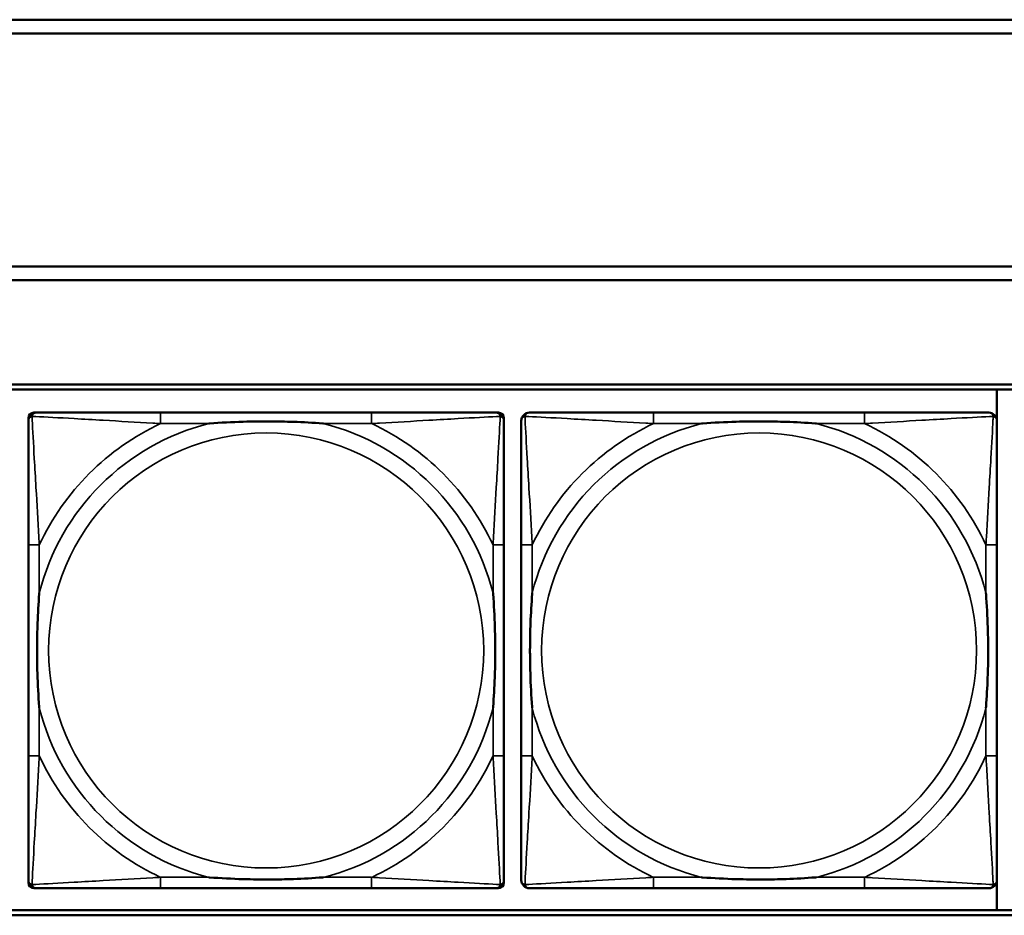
# Model space of a CAD drawing. Header units: inches. Extents: x 0.2 to 58.8, y 1.7 to 68.8.
# Tile 112 of 256: x 32.2 to 33.6, y 49.4 to 50.7. Entities that reach past the tile are written whole.
import ezdxf

# ---------------------------------------------------------------- set-up
doc = ezdxf.new("R2010")
doc.units = ezdxf.units.IN
doc.header["$MEASUREMENT"] = 0
doc.layers.add('Visible (ANSI)', color=7, linetype='Continuous', lineweight=50)
doc.layers.add('Visible Narrow (ANSI)', color=7, linetype='Continuous', lineweight=35)

msp = doc.modelspace()

# ---------------------------------------------------------------- linework, layer by layer
at = {"layer": 'Visible (ANSI)'}
for p, q in [((31.39, 50.7116), (39.342, 50.7116)), ((39.342, 50.6916), (31.39, 50.6916)), ((31.17, 50.3563), (39.342, 50.3563)), ((39.342, 50.3363), (31.17, 50.3363)), ((22.2594, 50.1863), (39.3535, 50.1863)), ((22.2594, 50.179), (39.3535, 50.179)), ((33.6344, 50.179), (33.6344, 50.1357)), ((32.2395, 49.4685), (32.2395, 50.1378)), ((32.2473, 50.1457), (32.2513, 50.1457)), ((32.7339, 50.1457), (32.43, 50.1457)), ((32.9127, 50.1457), (32.9166, 50.1457)), ((32.9245, 50.1378), (32.9245, 50.1339)), ((33.4439, 50.1457), (33.14, 50.1457)), ((32.2395, 49.9551), (32.2395, 49.6512)), ((32.9245, 49.6512), (32.9245, 49.9551)), ((32.9495, 49.9551), (32.9495, 49.6512)), ((33.6345, 49.6512), (33.6345, 49.9551)), ((32.9245, 49.4724), (32.9245, 49.4685)), ((33.6344, 49.4706), (33.6344, 49.429)), ((32.9166, 49.4606), (32.2473, 49.4606)), ((32.43, 49.4606), (32.7339, 49.4606)), ((33.14, 49.4606), (33.4439, 49.4606)), ((39.3535, 49.429), (22.2594, 49.429)), ((39.3535, 49.4216), (22.2594, 49.4216))]:
    msp.add_line(p, q, dxfattribs=at)
for centre, radius, start, end in [((32.2513, 50.1339), 0.0118, 90, 180), ((32.2473, 50.1378), 0.00787, 90, 180), ((32.9127, 50.1339), 0.0118, 0, 90), ((32.9166, 50.1378), 0.00787, 0, 90), ((32.9613, 50.1339), 0.0118, 90, 180), ((33.6227, 50.1339), 0.0118, 0, 90), ((32.2513, 49.4724), 0.0118, 180, 270), ((32.2473, 49.4685), 0.00787, 180, 270), ((32.9127, 49.4724), 0.0118, 270, 360), ((32.9166, 49.4685), 0.00787, 270, 0), ((32.9613, 49.4724), 0.0118, 180, 270), ((33.6227, 49.4724), 0.0118, 270, 360)]:
    msp.add_arc(centre, radius, start, end, dxfattribs=at)
for points, knots in [([(32.2395, 50.1339), (32.2395, 50.119), (32.2395, 50.0774), (32.2395, 50.0367), (32.2395, 50.0102), (32.2395, 49.9823), (32.2395, 49.9551)], [-0.5252205, -0.5252205, -0.5252205, -0.5252205, -0.20743, -0.20743, -0.20743, 0, 0, 0, 0]), ([(32.43, 50.1457), (32.4264, 50.1457), (32.4229, 50.1457), (32.4193, 50.1457), (32.3861, 50.1457), (32.3524, 50.1457), (32.3215, 50.1457), (32.2945, 50.1457), (32.269, 50.1457), (32.2556, 50.1457), (32.2539, 50.1457), (32.2525, 50.1457), (32.2513, 50.1457)], [0, 0, 0, 0, 0.0272471, 0.0272471, 0.0272471, 0.2790553, 0.2790553, 0.2790553, 0.4988354, 0.4988354, 0.4988354, 0.5252205, 0.5252205, 0.5252205, 0.5252205]), ([(32.9127, 50.1457), (32.8978, 50.1457), (32.8562, 50.1457), (32.8156, 50.1457), (32.789, 50.1457), (32.7612, 50.1457), (32.7339, 50.1457)], [-0.5252205, -0.5252205, -0.5252205, -0.5252205, -0.20743, -0.20743, -0.20743, 0, 0, 0, 0]), ([(32.9245, 49.9551), (32.9245, 49.9587), (32.9245, 49.9623), (32.9245, 49.9659), (32.9245, 49.9991), (32.9245, 50.0328), (32.9245, 50.0636), (32.9245, 50.0906), (32.9245, 50.1161), (32.9245, 50.1296), (32.9245, 50.1312), (32.9245, 50.1326), (32.9245, 50.1339)], [0, 0, 0, 0, 0.0272471, 0.0272471, 0.0272471, 0.2790553, 0.2790553, 0.2790553, 0.4988354, 0.4988354, 0.4988354, 0.5252205, 0.5252205, 0.5252205, 0.5252205]), ([(32.9495, 50.1339), (32.9495, 50.119), (32.9495, 50.0774), (32.9495, 50.0367), (32.9495, 50.0102), (32.9495, 49.9823), (32.9495, 49.9551)], [-0.5252205, -0.5252205, -0.5252205, -0.5252205, -0.20743, -0.20743, -0.20743, 0, 0, 0, 0]), ([(33.14, 50.1457), (33.1364, 50.1457), (33.1329, 50.1457), (33.1293, 50.1457), (33.0961, 50.1457), (33.0624, 50.1457), (33.0315, 50.1457), (33.0045, 50.1457), (32.979, 50.1457), (32.9656, 50.1457), (32.9639, 50.1457), (32.9625, 50.1457), (32.9613, 50.1457)], [0, 0, 0, 0, 0.0272471, 0.0272471, 0.0272471, 0.2790553, 0.2790553, 0.2790553, 0.4988354, 0.4988354, 0.4988354, 0.5252205, 0.5252205, 0.5252205, 0.5252205]), ([(33.6227, 50.1457), (33.6078, 50.1457), (33.5662, 50.1457), (33.5256, 50.1457), (33.499, 50.1457), (33.4712, 50.1457), (33.4439, 50.1457)], [-0.5252205, -0.5252205, -0.5252205, -0.5252205, -0.20743, -0.20743, -0.20743, 0, 0, 0, 0]), ([(33.6345, 49.9551), (33.6345, 49.9587), (33.6345, 49.9623), (33.6345, 49.9659), (33.6345, 49.9991), (33.6345, 50.0328), (33.6345, 50.0636), (33.6345, 50.0906), (33.6345, 50.1161), (33.6345, 50.1296), (33.6345, 50.1312), (33.6345, 50.1326), (33.6345, 50.1339)], [0, 0, 0, 0, 0.0272471, 0.0272471, 0.0272471, 0.2790553, 0.2790553, 0.2790553, 0.4988354, 0.4988354, 0.4988354, 0.5252205, 0.5252205, 0.5252205, 0.5252205]), ([(32.4992, 50.1299), (32.4997, 50.1299), (32.5001, 50.13), (32.5166, 50.1312), (32.5327, 50.1321), (32.5556, 50.1328), (32.5623, 50.1329), (32.5715, 50.133), (32.574, 50.1331), (32.5781, 50.1331), (32.5797, 50.1331), (32.5828, 50.1331), (32.5843, 50.1331), (32.5879, 50.1331), (32.5899, 50.1331), (32.5961, 50.133), (32.6002, 50.1329), (32.61, 50.1327), (32.6156, 50.1326), (32.6353, 50.1319), (32.6494, 50.1311), (32.6639, 50.13), (32.6643, 50.1299), (32.6647, 50.1299)], [-0.416114, -0.416114, -0.416114, -0.416114, -0.4127691, -0.4127691, -0.2896446, -0.2896446, -0.2388934, -0.2388934, -0.2201881, -0.2201881, -0.2080204, -0.2080204, -0.196499, -0.196499, -0.1809939, -0.1809939, -0.149741, -0.149741, -0.1073162, -0.1073162, 0, 0, 0.0033356, 0.0033356, 0.0033356, 0.0033356]), ([(33.2092, 50.1299), (33.2097, 50.1299), (33.2101, 50.13), (33.2266, 50.1312), (33.2427, 50.1321), (33.2656, 50.1328), (33.2723, 50.1329), (33.2815, 50.133), (33.284, 50.1331), (33.2881, 50.1331), (33.2897, 50.1331), (33.2928, 50.1331), (33.2943, 50.1331), (33.2979, 50.1331), (33.2999, 50.1331), (33.3061, 50.133), (33.3102, 50.1329), (33.32, 50.1327), (33.3256, 50.1326), (33.3453, 50.1319), (33.3594, 50.1311), (33.3739, 50.13), (33.3743, 50.1299), (33.3747, 50.1299)], [-0.416114, -0.416114, -0.416114, -0.416114, -0.4127691, -0.4127691, -0.2896446, -0.2896446, -0.2388934, -0.2388934, -0.2201881, -0.2201881, -0.2080204, -0.2080204, -0.196499, -0.196499, -0.1809939, -0.1809939, -0.149741, -0.149741, -0.1073162, -0.1073162, 0, 0, 0.0033356, 0.0033356, 0.0033356, 0.0033356]), ([(32.2552, 49.7204), (32.2552, 49.7208), (32.2552, 49.7213), (32.2539, 49.7378), (32.253, 49.7538), (32.2523, 49.7768), (32.2522, 49.7835), (32.2521, 49.7927), (32.2521, 49.7951), (32.252, 49.7992), (32.252, 49.8008), (32.252, 49.804), (32.252, 49.8055), (32.2521, 49.8091), (32.2521, 49.8111), (32.2521, 49.8173), (32.2522, 49.8214), (32.2524, 49.8311), (32.2525, 49.8367), (32.2533, 49.8565), (32.2541, 49.8705), (32.2552, 49.885), (32.2552, 49.8855), (32.2552, 49.8859)], [-0.416114, -0.416114, -0.416114, -0.416114, -0.4127691, -0.4127691, -0.2896446, -0.2896446, -0.2388934, -0.2388934, -0.2201881, -0.2201881, -0.2080204, -0.2080204, -0.196499, -0.196499, -0.1809939, -0.1809939, -0.149741, -0.149741, -0.1073162, -0.1073162, 0, 0, 0.0033356, 0.0033356, 0.0033356, 0.0033356]), ([(32.9088, 49.8859), (32.9088, 49.8855), (32.9088, 49.885), (32.9101, 49.8685), (32.9109, 49.8525), (32.9116, 49.8295), (32.9118, 49.8228), (32.9119, 49.8136), (32.9119, 49.8112), (32.9119, 49.8071), (32.9119, 49.8055), (32.9119, 49.8023), (32.9119, 49.8008), (32.9119, 49.7972), (32.9119, 49.7952), (32.9118, 49.789), (32.9118, 49.7849), (32.9116, 49.7752), (32.9114, 49.7696), (32.9107, 49.7498), (32.9099, 49.7358), (32.9088, 49.7213), (32.9088, 49.7208), (32.9088, 49.7204)], [-0.416114, -0.416114, -0.416114, -0.416114, -0.4127691, -0.4127691, -0.2896446, -0.2896446, -0.2388934, -0.2388934, -0.2201881, -0.2201881, -0.2080204, -0.2080204, -0.196499, -0.196499, -0.1809939, -0.1809939, -0.149741, -0.149741, -0.1073162, -0.1073162, 0, 0, 0.0033356, 0.0033356, 0.0033356, 0.0033356]), ([(32.9652, 49.7204), (32.9652, 49.7208), (32.9652, 49.7213), (32.9639, 49.7378), (32.963, 49.7538), (32.9623, 49.7768), (32.9622, 49.7835), (32.9621, 49.7927), (32.9621, 49.7951), (32.962, 49.7992), (32.962, 49.8008), (32.962, 49.804), (32.962, 49.8055), (32.9621, 49.8091), (32.9621, 49.8111), (32.9621, 49.8173), (32.9622, 49.8214), (32.9624, 49.8311), (32.9625, 49.8367), (32.9633, 49.8565), (32.9641, 49.8705), (32.9652, 49.885), (32.9652, 49.8855), (32.9652, 49.8859)], [-0.416114, -0.416114, -0.416114, -0.416114, -0.4127691, -0.4127691, -0.2896446, -0.2896446, -0.2388934, -0.2388934, -0.2201881, -0.2201881, -0.2080204, -0.2080204, -0.196499, -0.196499, -0.1809939, -0.1809939, -0.149741, -0.149741, -0.1073162, -0.1073162, 0, 0, 0.0033356, 0.0033356, 0.0033356, 0.0033356]), ([(33.6188, 49.8859), (33.6188, 49.8855), (33.6188, 49.885), (33.6201, 49.8685), (33.6209, 49.8525), (33.6216, 49.8295), (33.6218, 49.8228), (33.6219, 49.8136), (33.6219, 49.8112), (33.6219, 49.8071), (33.6219, 49.8055), (33.6219, 49.8023), (33.6219, 49.8008), (33.6219, 49.7972), (33.6219, 49.7952), (33.6218, 49.789), (33.6218, 49.7849), (33.6216, 49.7752), (33.6214, 49.7696), (33.6207, 49.7498), (33.6199, 49.7358), (33.6188, 49.7213), (33.6188, 49.7208), (33.6188, 49.7204)], [-0.416114, -0.416114, -0.416114, -0.416114, -0.4127691, -0.4127691, -0.2896446, -0.2896446, -0.2388934, -0.2388934, -0.2201881, -0.2201881, -0.2080204, -0.2080204, -0.196499, -0.196499, -0.1809939, -0.1809939, -0.149741, -0.149741, -0.1073162, -0.1073162, 0, 0, 0.0033356, 0.0033356, 0.0033356, 0.0033356]), ([(32.2395, 49.6512), (32.2395, 49.624), (32.2395, 49.5961), (32.2395, 49.5696), (32.2395, 49.5289), (32.2395, 49.4873), (32.2395, 49.4724)], [3.9382945, 3.9382945, 3.9382945, 3.9382945, 4.1457245, 4.1457245, 4.1457245, 4.463515, 4.463515, 4.463515, 4.463515]), ([(32.9245, 49.4724), (32.9245, 49.4873), (32.9245, 49.5289), (32.9245, 49.5696), (32.9245, 49.5961), (32.9245, 49.624), (32.9245, 49.6512)], [-0.5252205, -0.5252205, -0.5252205, -0.5252205, -0.20743, -0.20743, -0.20743, 0, 0, 0, 0]), ([(32.9495, 49.6512), (32.9495, 49.624), (32.9495, 49.5961), (32.9495, 49.5696), (32.9495, 49.5289), (32.9495, 49.4873), (32.9495, 49.4724)], [3.9382945, 3.9382945, 3.9382945, 3.9382945, 4.1457245, 4.1457245, 4.1457245, 4.463515, 4.463515, 4.463515, 4.463515]), ([(33.6345, 49.4724), (33.6345, 49.4873), (33.6345, 49.5289), (33.6345, 49.5696), (33.6345, 49.5961), (33.6345, 49.624), (33.6345, 49.6512)], [-0.5252205, -0.5252205, -0.5252205, -0.5252205, -0.20743, -0.20743, -0.20743, 0, 0, 0, 0]), ([(32.6647, 49.4764), (32.6643, 49.4763), (32.6639, 49.4763), (32.6494, 49.4752), (32.6353, 49.4744), (32.6156, 49.4737), (32.61, 49.4736), (32.6002, 49.4733), (32.5961, 49.4733), (32.5899, 49.4732), (32.5879, 49.4732), (32.5843, 49.4732), (32.5828, 49.4732), (32.5797, 49.4732), (32.5781, 49.4732), (32.574, 49.4732), (32.5715, 49.4733), (32.5623, 49.4734), (32.5556, 49.4735), (32.5327, 49.4742), (32.5166, 49.4751), (32.5001, 49.4763), (32.4997, 49.4763), (32.4992, 49.4764)], [-0.4149464, -0.4149464, -0.4149464, -0.4149464, -0.41162, -0.41162, -0.3046026, -0.3046026, -0.2622958, -0.2622958, -0.23113, -0.23113, -0.215668, -0.215668, -0.2041787, -0.2041787, -0.1920448, -0.1920448, -0.1733916, -0.1733916, -0.1227817, -0.1227817, 0, 0, 0.0033356, 0.0033356, 0.0033356, 0.0033356]), ([(33.3747, 49.4764), (33.3743, 49.4763), (33.3739, 49.4763), (33.3594, 49.4752), (33.3453, 49.4744), (33.3256, 49.4737), (33.32, 49.4736), (33.3102, 49.4733), (33.3061, 49.4733), (33.2999, 49.4732), (33.2979, 49.4732), (33.2943, 49.4732), (33.2928, 49.4732), (33.2897, 49.4732), (33.2881, 49.4732), (33.284, 49.4732), (33.2815, 49.4733), (33.2723, 49.4734), (33.2656, 49.4735), (33.2427, 49.4742), (33.2266, 49.4751), (33.2101, 49.4763), (33.2097, 49.4763), (33.2092, 49.4764)], [-0.4149464, -0.4149464, -0.4149464, -0.4149464, -0.41162, -0.41162, -0.3046026, -0.3046026, -0.2622958, -0.2622958, -0.23113, -0.23113, -0.215668, -0.215668, -0.2041787, -0.2041787, -0.1920448, -0.1920448, -0.1733916, -0.1733916, -0.1227817, -0.1227817, 0, 0, 0.0033356, 0.0033356, 0.0033356, 0.0033356]), ([(32.2513, 49.4606), (32.2662, 49.4606), (32.3078, 49.4606), (32.3484, 49.4606), (32.3749, 49.4606), (32.4028, 49.4606), (32.43, 49.4606)], [-0.5252205, -0.5252205, -0.5252205, -0.5252205, -0.20743, -0.20743, -0.20743, 0, 0, 0, 0]), ([(32.7339, 49.4606), (32.7612, 49.4606), (32.789, 49.4606), (32.8156, 49.4606), (32.8562, 49.4606), (32.8978, 49.4606), (32.9127, 49.4606)], [3.9382945, 3.9382945, 3.9382945, 3.9382945, 4.1457245, 4.1457245, 4.1457245, 4.463515, 4.463515, 4.463515, 4.463515]), ([(32.9613, 49.4606), (32.9762, 49.4606), (33.0178, 49.4606), (33.0584, 49.4606), (33.0849, 49.4606), (33.1128, 49.4606), (33.14, 49.4606)], [-0.5252205, -0.5252205, -0.5252205, -0.5252205, -0.20743, -0.20743, -0.20743, 0, 0, 0, 0]), ([(33.4439, 49.4606), (33.4712, 49.4606), (33.499, 49.4606), (33.5256, 49.4606), (33.5662, 49.4606), (33.6078, 49.4606), (33.6227, 49.4606)], [3.9382945, 3.9382945, 3.9382945, 3.9382945, 4.1457245, 4.1457245, 4.1457245, 4.463515, 4.463515, 4.463515, 4.463515])]:
    msp.add_open_spline(points, degree=3, knots=knots, dxfattribs=at)
at = {"layer": 'Visible Narrow (ANSI)'}
for p, q in [((32.43, 50.1457), (32.43, 50.1299)), ((32.7339, 50.1457), (32.7339, 50.1299)), ((33.14, 50.1457), (33.14, 50.1299)), ((33.4439, 50.1457), (33.4439, 50.1299)), ((32.43, 50.1299), (32.4992, 50.1299)), ((32.6647, 50.1299), (32.7339, 50.1299)), ((33.14, 50.1299), (33.2092, 50.1299)), ((33.3747, 50.1299), (33.4439, 50.1299)), ((32.2552, 49.9551), (32.2395, 49.9551)), ((32.2552, 49.8859), (32.2552, 49.9551)), ((32.9245, 49.9551), (32.9088, 49.9551)), ((32.9088, 49.9551), (32.9088, 49.8859)), ((32.9652, 49.9551), (32.9495, 49.9551)), ((32.9652, 49.8859), (32.9652, 49.9551)), ((33.6345, 49.9551), (33.6188, 49.9551)), ((33.6188, 49.9551), (33.6188, 49.8859)), ((32.2552, 49.6512), (32.2552, 49.7204)), ((32.9088, 49.7204), (32.9088, 49.6512)), ((32.9652, 49.6512), (32.9652, 49.7204)), ((33.6188, 49.7204), (33.6188, 49.6512)), ((32.2552, 49.6512), (32.2395, 49.6512)), ((32.9245, 49.6512), (32.9088, 49.6512)), ((32.9652, 49.6512), (32.9495, 49.6512)), ((33.6345, 49.6512), (33.6188, 49.6512)), ((32.43, 49.4764), (32.43, 49.4606)), ((32.4992, 49.4764), (32.43, 49.4764)), ((32.7339, 49.4764), (32.6647, 49.4764)), ((32.7339, 49.4764), (32.7339, 49.4606)), ((33.14, 49.4764), (33.14, 49.4606)), ((33.2092, 49.4764), (33.14, 49.4764)), ((33.4439, 49.4764), (33.3747, 49.4764)), ((33.4439, 49.4764), (33.4439, 49.4606))]:
    msp.add_line(p, q, dxfattribs=at)
for centre in [(32.582, 49.8031), (33.292, 49.8031)]:
    msp.add_circle(centre, 0.3133, dxfattribs=at)
for centre, radius, start, end in [((32.582, 49.8031), 0.3371, 104.2103, 165.7897), ((32.582, 49.8031), 0.3604, 114.9407, 155.0593), ((32.582, 49.8031), 0.3371, 14.2103, 75.7897), ((32.582, 49.8031), 0.3604, 24.9407, 65.0593), ((33.292, 49.8031), 0.3371, 104.2103, 165.7897), ((33.292, 49.8031), 0.3604, 114.9407, 155.0593), ((33.292, 49.8031), 0.3371, 14.2103, 75.7897), ((33.292, 49.8031), 0.3604, 24.9407, 65.0593), ((32.582, 49.8031), 0.3371, 194.2103, 255.7897), ((32.582, 49.8031), 0.3371, 284.2103, 345.7897), ((33.292, 49.8031), 0.3371, 194.2103, 255.7897), ((33.292, 49.8031), 0.3371, 284.2103, 345.7897), ((32.582, 49.8031), 0.3604, 204.9407, 245.0593), ((32.582, 49.8031), 0.3604, 294.9407, 335.0593), ((33.292, 49.8031), 0.3604, 204.9407, 245.0593), ((33.292, 49.8031), 0.3604, 294.9407, 335.0593)]:
    msp.add_arc(centre, radius, start, end, dxfattribs=at)
for points, knots in [([(32.2395, 50.1339), (32.2395, 50.1345), (32.2395, 50.135), (32.2398, 50.136), (32.2399, 50.1364), (32.2403, 50.1371), (32.2404, 50.1373), (32.2407, 50.1377), (32.2408, 50.1379), (32.2411, 50.1383), (32.2414, 50.1385), (32.2421, 50.1391), (32.2426, 50.1395), (32.2436, 50.14), (32.2442, 50.1402), (32.2448, 50.1404)], [-0.02627331, -0.02627331, -0.02627331, -0.02627331, -0.02158775, -0.02158775, -0.01736415, -0.01736415, -0.0147244, -0.0147244, -0.01307456, -0.01307456, -0.00977487, -0.00977487, -0.00449537, -0.00449537, 0.00012419, 0.00012419, 0.00012419, 0.00012419]), ([(32.2448, 50.1404), (32.2449, 50.141), (32.2451, 50.1415), (32.2457, 50.1426), (32.246, 50.143), (32.2466, 50.1438), (32.2469, 50.144), (32.2473, 50.1443), (32.2474, 50.1444), (32.2478, 50.1447), (32.248, 50.1449), (32.2487, 50.1452), (32.2491, 50.1453), (32.2501, 50.1456), (32.2507, 50.1457), (32.2513, 50.1457)], [-0.00012419, -0.00012419, -0.00012419, -0.00012419, 0.00449537, 0.00449537, 0.00977487, 0.00977487, 0.01307456, 0.01307456, 0.0147244, 0.0147244, 0.01736415, 0.01736415, 0.02158775, 0.02158775, 0.02627331, 0.02627331, 0.02627331, 0.02627331]), ([(32.2552, 49.9551), (32.255, 49.9589), (32.2548, 49.9626), (32.2533, 49.99), (32.2519, 50.0142), (32.2496, 50.052), (32.2488, 50.0661), (32.2468, 50.1013), (32.2457, 50.1214), (32.2449, 50.1369), (32.2448, 50.1387), (32.2448, 50.1404)], [0, 0, 0, 0, 0.0278591, 0.0278591, 0.201273, 0.201273, 0.3066357, 0.3066357, 0.475216, 0.475216, 0.5007189, 0.5007189, 0.5007189, 0.5007189]), ([(32.2448, 50.1404), (32.2464, 50.1403), (32.2483, 50.1402), (32.2637, 50.1394), (32.2838, 50.1383), (32.3191, 50.1363), (32.3331, 50.1355), (32.371, 50.1333), (32.3951, 50.1318), (32.4225, 50.1303), (32.4263, 50.1301), (32.43, 50.1299)], [-0.5007189, -0.5007189, -0.5007189, -0.5007189, -0.475216, -0.475216, -0.3066357, -0.3066357, -0.201273, -0.201273, -0.0278591, -0.0278591, 0, 0, 0, 0]), ([(32.7339, 50.1299), (32.7377, 50.1301), (32.7415, 50.1303), (32.7688, 50.1318), (32.793, 50.1333), (32.8308, 50.1355), (32.8449, 50.1363), (32.8801, 50.1383), (32.9003, 50.1394), (32.9157, 50.1402), (32.9175, 50.1403), (32.9192, 50.1404)], [0, 0, 0, 0, 0.0278591, 0.0278591, 0.201273, 0.201273, 0.3066357, 0.3066357, 0.475216, 0.475216, 0.5007189, 0.5007189, 0.5007189, 0.5007189]), ([(32.9192, 50.1404), (32.9191, 50.1387), (32.919, 50.1369), (32.9182, 50.1214), (32.9171, 50.1013), (32.9151, 50.0661), (32.9143, 50.052), (32.9121, 50.0142), (32.9107, 49.99), (32.9092, 49.9626), (32.909, 49.9589), (32.9088, 49.9551)], [-0.5007189, -0.5007189, -0.5007189, -0.5007189, -0.475216, -0.475216, -0.3066357, -0.3066357, -0.201273, -0.201273, -0.0278591, -0.0278591, 0, 0, 0, 0]), ([(32.9127, 50.1457), (32.9133, 50.1457), (32.9139, 50.1456), (32.9148, 50.1453), (32.9153, 50.1452), (32.9159, 50.1449), (32.9162, 50.1447), (32.9166, 50.1444), (32.9167, 50.1443), (32.9171, 50.144), (32.9173, 50.1438), (32.918, 50.143), (32.9183, 50.1426), (32.9188, 50.1415), (32.919, 50.141), (32.9192, 50.1404)], [-0.02627331, -0.02627331, -0.02627331, -0.02627331, -0.02158775, -0.02158775, -0.01736415, -0.01736415, -0.0147244, -0.0147244, -0.01307456, -0.01307456, -0.00977487, -0.00977487, -0.00449537, -0.00449537, 0.00012419, 0.00012419, 0.00012419, 0.00012419]), ([(32.9192, 50.1404), (32.9198, 50.1402), (32.9203, 50.14), (32.9214, 50.1395), (32.9219, 50.1391), (32.9226, 50.1385), (32.9228, 50.1383), (32.9232, 50.1379), (32.9233, 50.1377), (32.9235, 50.1373), (32.9237, 50.1371), (32.924, 50.1364), (32.9242, 50.136), (32.9244, 50.135), (32.9245, 50.1345), (32.9245, 50.1339)], [-0.00012419, -0.00012419, -0.00012419, -0.00012419, 0.00449537, 0.00449537, 0.00977487, 0.00977487, 0.01307456, 0.01307456, 0.0147244, 0.0147244, 0.01736415, 0.01736415, 0.02158775, 0.02158775, 0.02627331, 0.02627331, 0.02627331, 0.02627331]), ([(32.9495, 50.1339), (32.9495, 50.1345), (32.9495, 50.135), (32.9498, 50.136), (32.9499, 50.1364), (32.9503, 50.1371), (32.9504, 50.1373), (32.9507, 50.1377), (32.9508, 50.1379), (32.9511, 50.1383), (32.9514, 50.1385), (32.9521, 50.1391), (32.9526, 50.1395), (32.9536, 50.14), (32.9542, 50.1402), (32.9548, 50.1404)], [-0.02627331, -0.02627331, -0.02627331, -0.02627331, -0.02158775, -0.02158775, -0.01736415, -0.01736415, -0.0147244, -0.0147244, -0.01307456, -0.01307456, -0.00977487, -0.00977487, -0.00449537, -0.00449537, 0.00012419, 0.00012419, 0.00012419, 0.00012419]), ([(32.9548, 50.1404), (32.9549, 50.141), (32.9551, 50.1415), (32.9557, 50.1426), (32.956, 50.143), (32.9566, 50.1438), (32.9569, 50.144), (32.9573, 50.1443), (32.9574, 50.1444), (32.9578, 50.1447), (32.958, 50.1449), (32.9587, 50.1452), (32.9591, 50.1453), (32.9601, 50.1456), (32.9607, 50.1457), (32.9613, 50.1457)], [-0.00012419, -0.00012419, -0.00012419, -0.00012419, 0.00449537, 0.00449537, 0.00977487, 0.00977487, 0.01307456, 0.01307456, 0.0147244, 0.0147244, 0.01736415, 0.01736415, 0.02158775, 0.02158775, 0.02627331, 0.02627331, 0.02627331, 0.02627331]), ([(32.9652, 49.9551), (32.965, 49.9589), (32.9648, 49.9626), (32.9633, 49.99), (32.9619, 50.0142), (32.9596, 50.052), (32.9588, 50.0661), (32.9568, 50.1013), (32.9557, 50.1214), (32.9549, 50.1369), (32.9548, 50.1387), (32.9548, 50.1404)], [0, 0, 0, 0, 0.0278591, 0.0278591, 0.201273, 0.201273, 0.3066357, 0.3066357, 0.475216, 0.475216, 0.5007189, 0.5007189, 0.5007189, 0.5007189]), ([(32.9548, 50.1404), (32.9564, 50.1403), (32.9583, 50.1402), (32.9737, 50.1394), (32.9938, 50.1383), (33.0291, 50.1363), (33.0431, 50.1355), (33.081, 50.1333), (33.1051, 50.1318), (33.1325, 50.1303), (33.1363, 50.1301), (33.14, 50.1299)], [-0.5007189, -0.5007189, -0.5007189, -0.5007189, -0.475216, -0.475216, -0.3066357, -0.3066357, -0.201273, -0.201273, -0.0278591, -0.0278591, 0, 0, 0, 0]), ([(33.4439, 50.1299), (33.4477, 50.1301), (33.4515, 50.1303), (33.4788, 50.1318), (33.503, 50.1333), (33.5408, 50.1355), (33.5549, 50.1363), (33.5901, 50.1383), (33.6103, 50.1394), (33.6257, 50.1402), (33.6275, 50.1403), (33.6292, 50.1404)], [0, 0, 0, 0, 0.0278591, 0.0278591, 0.201273, 0.201273, 0.3066357, 0.3066357, 0.475216, 0.475216, 0.5007189, 0.5007189, 0.5007189, 0.5007189]), ([(33.6292, 50.1404), (33.6291, 50.1387), (33.629, 50.1369), (33.6282, 50.1214), (33.6271, 50.1013), (33.6251, 50.0661), (33.6243, 50.052), (33.6221, 50.0142), (33.6207, 49.99), (33.6192, 49.9626), (33.619, 49.9589), (33.6188, 49.9551)], [-0.5007189, -0.5007189, -0.5007189, -0.5007189, -0.475216, -0.475216, -0.3066357, -0.3066357, -0.201273, -0.201273, -0.0278591, -0.0278591, 0, 0, 0, 0]), ([(33.6227, 50.1457), (33.6233, 50.1457), (33.6239, 50.1456), (33.6248, 50.1453), (33.6253, 50.1452), (33.6259, 50.1449), (33.6262, 50.1447), (33.6266, 50.1444), (33.6267, 50.1443), (33.6271, 50.144), (33.6273, 50.1438), (33.628, 50.143), (33.6283, 50.1426), (33.6288, 50.1415), (33.629, 50.141), (33.6292, 50.1404)], [-0.02627331, -0.02627331, -0.02627331, -0.02627331, -0.02158775, -0.02158775, -0.01736415, -0.01736415, -0.0147244, -0.0147244, -0.01307456, -0.01307456, -0.00977487, -0.00977487, -0.00449537, -0.00449537, 0.00012419, 0.00012419, 0.00012419, 0.00012419]), ([(33.6292, 50.1404), (33.6298, 50.1402), (33.6303, 50.14), (33.6314, 50.1395), (33.6319, 50.1391), (33.6326, 50.1385), (33.6328, 50.1383), (33.6332, 50.1379), (33.6333, 50.1377), (33.6335, 50.1373), (33.6337, 50.1371), (33.634, 50.1364), (33.6342, 50.136), (33.6344, 50.135), (33.6345, 50.1345), (33.6345, 50.1339)], [-0.00012419, -0.00012419, -0.00012419, -0.00012419, 0.00449537, 0.00449537, 0.00977487, 0.00977487, 0.01307456, 0.01307456, 0.0147244, 0.0147244, 0.01736415, 0.01736415, 0.02158775, 0.02158775, 0.02627331, 0.02627331, 0.02627331, 0.02627331]), ([(32.2448, 49.4659), (32.2448, 49.4676), (32.2449, 49.4694), (32.2457, 49.4849), (32.2468, 49.505), (32.2488, 49.5402), (32.2496, 49.5543), (32.2519, 49.5921), (32.2533, 49.6163), (32.2548, 49.6437), (32.255, 49.6474), (32.2552, 49.6512)], [-4.4390134, -4.4390134, -4.4390134, -4.4390134, -4.4135105, -4.4135105, -4.2449302, -4.2449302, -4.1395675, -4.1395675, -3.9661536, -3.9661536, -3.9382945, -3.9382945, -3.9382945, -3.9382945]), ([(32.9088, 49.6512), (32.909, 49.6474), (32.9092, 49.6437), (32.9107, 49.6163), (32.9121, 49.5921), (32.9143, 49.5543), (32.9151, 49.5402), (32.9171, 49.505), (32.9182, 49.4849), (32.919, 49.4694), (32.9191, 49.4676), (32.9192, 49.4659)], [0, 0, 0, 0, 0.0278591, 0.0278591, 0.201273, 0.201273, 0.3066357, 0.3066357, 0.475216, 0.475216, 0.5007189, 0.5007189, 0.5007189, 0.5007189]), ([(32.9548, 49.4659), (32.9548, 49.4676), (32.9549, 49.4694), (32.9557, 49.4849), (32.9568, 49.505), (32.9588, 49.5402), (32.9596, 49.5543), (32.9619, 49.5921), (32.9633, 49.6163), (32.9648, 49.6437), (32.965, 49.6474), (32.9652, 49.6512)], [-4.4390134, -4.4390134, -4.4390134, -4.4390134, -4.4135105, -4.4135105, -4.2449302, -4.2449302, -4.1395675, -4.1395675, -3.9661536, -3.9661536, -3.9382945, -3.9382945, -3.9382945, -3.9382945]), ([(33.6188, 49.6512), (33.619, 49.6474), (33.6192, 49.6437), (33.6207, 49.6163), (33.6221, 49.5921), (33.6243, 49.5543), (33.6251, 49.5402), (33.6271, 49.505), (33.6282, 49.4849), (33.629, 49.4694), (33.6291, 49.4676), (33.6292, 49.4659)], [0, 0, 0, 0, 0.0278591, 0.0278591, 0.201273, 0.201273, 0.3066357, 0.3066357, 0.475216, 0.475216, 0.5007189, 0.5007189, 0.5007189, 0.5007189]), ([(32.2448, 49.4659), (32.2442, 49.4661), (32.2436, 49.4663), (32.2426, 49.4668), (32.2421, 49.4672), (32.2414, 49.4678), (32.2411, 49.468), (32.2408, 49.4684), (32.2407, 49.4686), (32.2404, 49.469), (32.2403, 49.4692), (32.2399, 49.4699), (32.2398, 49.4703), (32.2395, 49.4713), (32.2395, 49.4718), (32.2395, 49.4724)], [-0.00012419, -0.00012419, -0.00012419, -0.00012419, 0.00449537, 0.00449537, 0.00977487, 0.00977487, 0.01307456, 0.01307456, 0.0147244, 0.0147244, 0.01736415, 0.01736415, 0.02158775, 0.02158775, 0.02627331, 0.02627331, 0.02627331, 0.02627331]), ([(32.43, 49.4764), (32.4263, 49.4762), (32.4225, 49.476), (32.3951, 49.4744), (32.371, 49.473), (32.3331, 49.4708), (32.3191, 49.47), (32.2838, 49.468), (32.2637, 49.4669), (32.2483, 49.4661), (32.2464, 49.466), (32.2448, 49.4659)], [0, 0, 0, 0, 0.0278591, 0.0278591, 0.201273, 0.201273, 0.3066357, 0.3066357, 0.475216, 0.475216, 0.5007189, 0.5007189, 0.5007189, 0.5007189]), ([(32.9192, 49.4659), (32.9175, 49.466), (32.9157, 49.4661), (32.9003, 49.4669), (32.8801, 49.468), (32.8449, 49.47), (32.8308, 49.4708), (32.793, 49.473), (32.7688, 49.4744), (32.7415, 49.476), (32.7377, 49.4762), (32.7339, 49.4764)], [-4.4390134, -4.4390134, -4.4390134, -4.4390134, -4.4135105, -4.4135105, -4.2449302, -4.2449302, -4.1395675, -4.1395675, -3.9661536, -3.9661536, -3.9382945, -3.9382945, -3.9382945, -3.9382945]), ([(32.9245, 49.4724), (32.9245, 49.4718), (32.9244, 49.4713), (32.9242, 49.4703), (32.924, 49.4699), (32.9237, 49.4692), (32.9235, 49.469), (32.9233, 49.4686), (32.9232, 49.4684), (32.9228, 49.468), (32.9226, 49.4678), (32.9219, 49.4672), (32.9214, 49.4668), (32.9203, 49.4663), (32.9198, 49.4661), (32.9192, 49.4659)], [-0.02627331, -0.02627331, -0.02627331, -0.02627331, -0.02158775, -0.02158775, -0.01736415, -0.01736415, -0.0147244, -0.0147244, -0.01307456, -0.01307456, -0.00977487, -0.00977487, -0.00449537, -0.00449537, 0.00012419, 0.00012419, 0.00012419, 0.00012419]), ([(32.9548, 49.4659), (32.9542, 49.4661), (32.9536, 49.4663), (32.9526, 49.4668), (32.9521, 49.4672), (32.9514, 49.4678), (32.9511, 49.468), (32.9508, 49.4684), (32.9507, 49.4686), (32.9504, 49.469), (32.9503, 49.4692), (32.9499, 49.4699), (32.9498, 49.4703), (32.9495, 49.4713), (32.9495, 49.4718), (32.9495, 49.4724)], [-0.00012419, -0.00012419, -0.00012419, -0.00012419, 0.00449537, 0.00449537, 0.00977487, 0.00977487, 0.01307456, 0.01307456, 0.0147244, 0.0147244, 0.01736415, 0.01736415, 0.02158775, 0.02158775, 0.02627331, 0.02627331, 0.02627331, 0.02627331]), ([(33.14, 49.4764), (33.1363, 49.4762), (33.1325, 49.476), (33.1051, 49.4744), (33.081, 49.473), (33.0431, 49.4708), (33.0291, 49.47), (32.9938, 49.468), (32.9737, 49.4669), (32.9583, 49.4661), (32.9564, 49.466), (32.9548, 49.4659)], [0, 0, 0, 0, 0.0278591, 0.0278591, 0.201273, 0.201273, 0.3066357, 0.3066357, 0.475216, 0.475216, 0.5007189, 0.5007189, 0.5007189, 0.5007189]), ([(33.6292, 49.4659), (33.6275, 49.466), (33.6257, 49.4661), (33.6103, 49.4669), (33.5901, 49.468), (33.5549, 49.47), (33.5408, 49.4708), (33.503, 49.473), (33.4788, 49.4744), (33.4515, 49.476), (33.4477, 49.4762), (33.4439, 49.4764)], [-4.4390134, -4.4390134, -4.4390134, -4.4390134, -4.4135105, -4.4135105, -4.2449302, -4.2449302, -4.1395675, -4.1395675, -3.9661536, -3.9661536, -3.9382945, -3.9382945, -3.9382945, -3.9382945]), ([(33.6345, 49.4724), (33.6345, 49.4718), (33.6344, 49.4713), (33.6342, 49.4703), (33.634, 49.4699), (33.6337, 49.4692), (33.6335, 49.469), (33.6333, 49.4686), (33.6332, 49.4684), (33.6328, 49.468), (33.6326, 49.4678), (33.6319, 49.4672), (33.6314, 49.4668), (33.6303, 49.4663), (33.6298, 49.4661), (33.6292, 49.4659)], [-0.02627331, -0.02627331, -0.02627331, -0.02627331, -0.02158775, -0.02158775, -0.01736415, -0.01736415, -0.0147244, -0.0147244, -0.01307456, -0.01307456, -0.00977487, -0.00977487, -0.00449537, -0.00449537, 0.00012419, 0.00012419, 0.00012419, 0.00012419]), ([(32.2513, 49.4606), (32.2507, 49.4606), (32.2501, 49.4607), (32.2491, 49.4609), (32.2487, 49.4611), (32.248, 49.4614), (32.2478, 49.4616), (32.2474, 49.4618), (32.2473, 49.462), (32.2469, 49.4623), (32.2466, 49.4625), (32.246, 49.4632), (32.2457, 49.4637), (32.2451, 49.4648), (32.2449, 49.4653), (32.2448, 49.4659)], [-0.02627331, -0.02627331, -0.02627331, -0.02627331, -0.02158775, -0.02158775, -0.01736415, -0.01736415, -0.0147244, -0.0147244, -0.01307456, -0.01307456, -0.00977487, -0.00977487, -0.00449537, -0.00449537, 0.00012419, 0.00012419, 0.00012419, 0.00012419]), ([(32.9192, 49.4659), (32.919, 49.4653), (32.9188, 49.4648), (32.9183, 49.4637), (32.918, 49.4632), (32.9173, 49.4625), (32.9171, 49.4623), (32.9167, 49.462), (32.9166, 49.4618), (32.9162, 49.4616), (32.9159, 49.4614), (32.9153, 49.4611), (32.9148, 49.4609), (32.9139, 49.4607), (32.9133, 49.4606), (32.9127, 49.4606)], [-0.00012419, -0.00012419, -0.00012419, -0.00012419, 0.00449537, 0.00449537, 0.00977487, 0.00977487, 0.01307456, 0.01307456, 0.0147244, 0.0147244, 0.01736415, 0.01736415, 0.02158775, 0.02158775, 0.02627331, 0.02627331, 0.02627331, 0.02627331]), ([(32.9613, 49.4606), (32.9607, 49.4606), (32.9601, 49.4607), (32.9591, 49.4609), (32.9587, 49.4611), (32.958, 49.4614), (32.9578, 49.4616), (32.9574, 49.4618), (32.9573, 49.462), (32.9569, 49.4623), (32.9566, 49.4625), (32.956, 49.4632), (32.9557, 49.4637), (32.9551, 49.4648), (32.9549, 49.4653), (32.9548, 49.4659)], [-0.02627331, -0.02627331, -0.02627331, -0.02627331, -0.02158775, -0.02158775, -0.01736415, -0.01736415, -0.0147244, -0.0147244, -0.01307456, -0.01307456, -0.00977487, -0.00977487, -0.00449537, -0.00449537, 0.00012419, 0.00012419, 0.00012419, 0.00012419]), ([(33.6292, 49.4659), (33.629, 49.4653), (33.6288, 49.4648), (33.6283, 49.4637), (33.628, 49.4632), (33.6273, 49.4625), (33.6271, 49.4623), (33.6267, 49.462), (33.6266, 49.4618), (33.6262, 49.4616), (33.6259, 49.4614), (33.6253, 49.4611), (33.6248, 49.4609), (33.6239, 49.4607), (33.6233, 49.4606), (33.6227, 49.4606)], [-0.00012419, -0.00012419, -0.00012419, -0.00012419, 0.00449537, 0.00449537, 0.00977487, 0.00977487, 0.01307456, 0.01307456, 0.0147244, 0.0147244, 0.01736415, 0.01736415, 0.02158775, 0.02158775, 0.02627331, 0.02627331, 0.02627331, 0.02627331])]:
    msp.add_open_spline(points, degree=3, knots=knots, dxfattribs=at)

doc.saveas('drawing.dxf')
